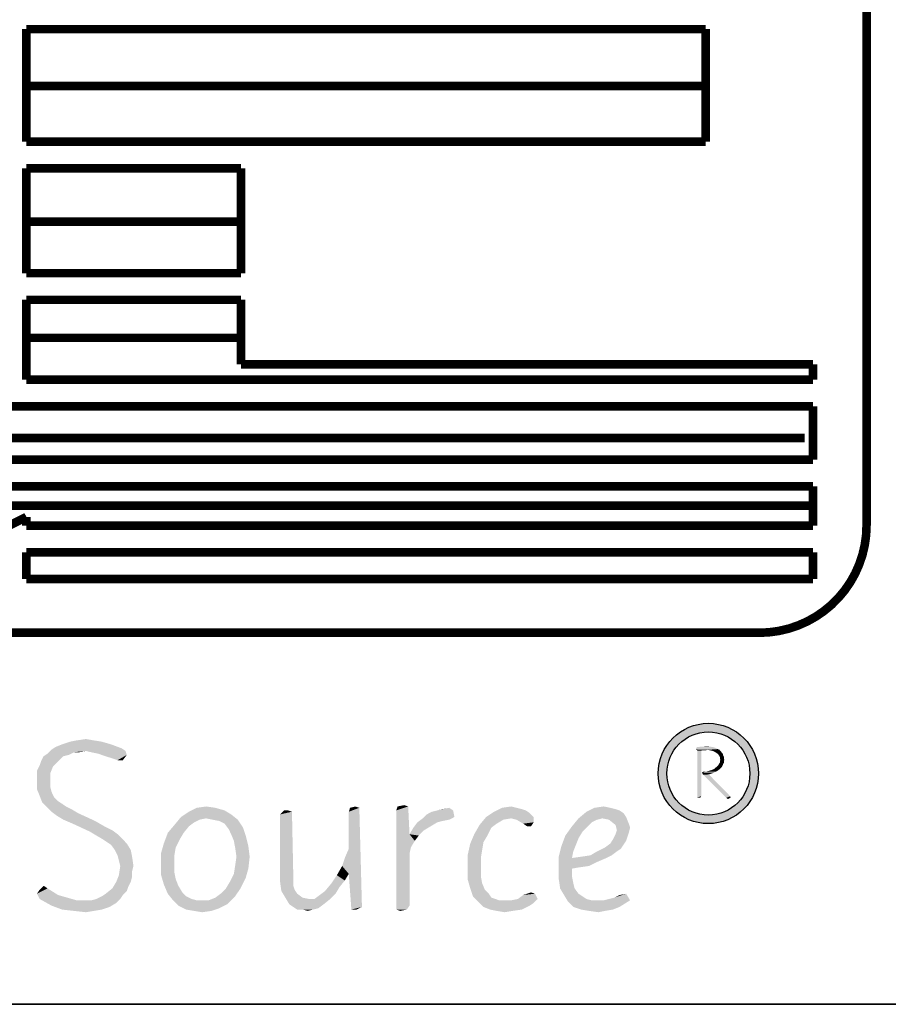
# Model space of a CAD drawing. Header units: inches. Extents: x -1 to 69, y -1 to 45.
# Tile 8 of 39: x 60.4 to 62.4, y 0 to 2.3. Entities that reach past the tile are written whole.
import ezdxf

# ---------------------------------------------------------------- set-up
doc = ezdxf.new("R2010")
doc.units = ezdxf.units.IN
doc.header["$LTSCALE"] = 3.74
doc.header["$MEASUREMENT"] = 0
doc.layers.get('0').update_dxf_attribs({"linetype": 'CONTINUOUS'})

msp = doc.modelspace()

# ---------------------------------------------------------------- hatches: boundary and pattern name
at = {"linetype": 'CONTINUOUS'}
h = msp.add_hatch(color=2, dxfattribs=at)
edge = h.paths.add_edge_path()
edge.add_arc((61.9766, 0.5373), 0.1167, 0, 360)
edge = h.paths.add_edge_path()
edge.add_arc((61.9766, 0.5373), 0.0967, 0, 360)

# ---------------------------------------------------------------- linework, layer by layer
at = {"color": 7, "linetype": 'CONTINUOUS'}
msp.add_line((0, 0), (68, 0), dxfattribs=at)
at = {"color": 2, "linetype": 'CONTINUOUS'}
msp.add_line((68, 0), (56.5, 0), dxfattribs=at)
at = {"color": 2, "linetype": 'CONTINUOUS', "const_width": 0.02}
for points in [[(62.3451, 3.3659), (62.3451, 1.1148)], [(60.3881, 2.2698), (61.9701, 2.2698)], [(60.3881, 2.0078), (60.3881, 2.2698)], [(61.9701, 2.2698), (61.9701, 2.0078)], [(60.3884, 2.1375), (61.9679, 2.1375)], [(61.9701, 2.0078), (60.3881, 2.0078)], [(60.3881, 1.9458), (60.8881, 1.9458)], [(60.3881, 1.7018), (60.3881, 1.9458)], [(60.8881, 1.9458), (60.8881, 1.7018)], [(60.3884, 1.8218), (60.8848, 1.8218)], [(60.3881, 1.7018), (60.8881, 1.7018)], [(60.3881, 1.6398), (60.8881, 1.6398)], [(60.3881, 1.4538), (60.3881, 1.6398)], [(60.8881, 1.6398), (60.8881, 1.4898)], [(60.3884, 1.5513), (60.8923, 1.5513)], [(60.8881, 1.4898), (62.2201, 1.4898)], [(62.2201, 1.4898), (62.2201, 1.4538)], [(62.2201, 1.4538), (60.3881, 1.4538)], [(58.8857, 1.3918), (62.2201, 1.3918)], [(62.2201, 1.3918), (62.2201, 1.2678)], [(58.9744, 1.3183), (62.2011, 1.3183)], [(59.0182, 1.2678), (62.2201, 1.2678)], [(59.1017, 1.2058), (62.2201, 1.2058)], [(62.2201, 1.2058), (62.2201, 1.1138)], [(59.215, 1.1604), (62.2236, 1.1604)], [(60.3881, 1.1138), (60.3881, 1.1346)], [(62.2201, 1.1138), (60.3881, 1.1138)], [(60.3881, 1.0518), (62.2201, 1.0518)], [(60.3881, 0.9898), (60.3881, 1.0518)], [(62.2201, 1.0518), (62.2201, 0.9898)], [(62.2201, 0.9898), (60.3881, 0.9898)], [(62.0951, 0.8648), (56.8451, 0.8648)]]:
    msp.add_lwpolyline(points, dxfattribs=at)
for points in [[(60.3469, 1.1138, 0.009234), (60.3881, 1.1346)], [(62.0951, 0.8648, 0.414214), (62.3451, 1.1148)]]:
    msp.add_lwpolyline(points, format="xyb", dxfattribs=at)
at = {"color": 2, "linetype": 'CONTINUOUS'}
for radius in [0.1167, 0.0967]:
    msp.add_circle((61.9766, 0.5373), radius, dxfattribs=at)
for points in [[(60.6097, 0.5959), (60.4467, 0.5928), (60.4559, 0.599)], [(60.5267, 0.5897), (60.4467, 0.5928), (60.6097, 0.5959)], [(60.5851, 0.6051), (60.4559, 0.599), (60.4713, 0.6051)], [(60.4559, 0.599), (60.5851, 0.6051), (60.6097, 0.5959)], [(60.5636, 0.6113), (60.4713, 0.6051), (60.4897, 0.6113)], [(60.4713, 0.6051), (60.5636, 0.6113), (60.5851, 0.6051)], [(60.5451, 0.6143), (60.4897, 0.6113), (60.5051, 0.6143)], [(60.4897, 0.6113), (60.5451, 0.6143), (60.5636, 0.6113)], [(60.5051, 0.6143), (60.5267, 0.6174), (60.5451, 0.6143)], [(60.5267, 0.5897), (60.6097, 0.5959), (60.619, 0.5897)], [(61.9869, 0.5988), (61.9933, 0.5969), (61.9481, 0.596)], [(61.9869, 0.5988), (61.9481, 0.596), (61.95, 0.5988)], [(61.9481, 0.596), (61.9933, 0.5969), (61.9989, 0.5941)], [(61.9989, 0.5941), (61.9481, 0.5932), (61.9481, 0.596)], [(61.9804, 0.5997), (61.95, 0.5988), (61.962, 0.5997)], [(61.95, 0.5988), (61.9804, 0.5997), (61.9869, 0.5988)], [(61.962, 0.5997), (61.974, 0.6006), (61.9804, 0.5997)], [(60.4743, 0.5774), (60.422, 0.5651), (60.4282, 0.5774)], [(60.422, 0.5651), (60.4743, 0.5774), (60.462, 0.5651)], [(60.4867, 0.5805), (60.4282, 0.5774), (60.4374, 0.5836)], [(60.4282, 0.5774), (60.4867, 0.5805), (60.4743, 0.5774)], [(60.5267, 0.5897), (60.4374, 0.5836), (60.4467, 0.5928)], [(60.5267, 0.5897), (60.499, 0.5867), (60.4374, 0.5836)], [(60.4374, 0.5836), (60.499, 0.5867), (60.4867, 0.5805)], [(60.499, 0.5867), (60.5267, 0.5897), (60.5113, 0.5867)], [(60.619, 0.5897), (60.539, 0.5867), (60.5267, 0.5897)], [(60.5543, 0.5836), (60.539, 0.5867), (60.619, 0.5897)], [(60.5543, 0.5836), (60.619, 0.5897), (60.622, 0.5805)], [(60.622, 0.5805), (60.5728, 0.5774), (60.5543, 0.5836)], [(60.5913, 0.5713), (60.5728, 0.5774), (60.622, 0.5805)], [(60.6005, 0.5682), (60.5913, 0.5713), (60.622, 0.5805)], [(60.6005, 0.5682), (60.622, 0.5805), (60.6128, 0.5682)], [(61.9749, 0.5923), (61.9481, 0.5932), (61.9989, 0.5941)], [(61.9749, 0.5923), (61.9509, 0.5905), (61.9481, 0.5932)], [(61.9749, 0.5923), (61.9638, 0.5914), (61.9509, 0.5905)], [(61.9509, 0.5905), (61.9638, 0.5914), (61.9601, 0.5905)], [(61.9601, 0.5905), (61.9601, 0.4843), (61.9509, 0.4815)], [(61.9601, 0.5905), (61.9509, 0.4815), (61.9509, 0.5905)], [(61.9684, 0.5914), (61.9638, 0.5914), (61.9749, 0.5923)], [(61.9684, 0.5914), (61.9749, 0.5923), (61.9712, 0.5914)], [(61.9749, 0.5923), (61.9989, 0.5941), (62.0026, 0.5923)], [(62.0026, 0.5923), (61.9795, 0.5914), (61.9749, 0.5923)], [(61.9832, 0.5905), (61.9795, 0.5914), (62.0026, 0.5923)], [(61.9878, 0.5895), (61.9832, 0.5905), (62.0026, 0.5923)], [(61.9878, 0.5895), (62.0026, 0.5923), (62.0053, 0.5895)], [(62.0053, 0.5895), (61.9915, 0.5877), (61.9878, 0.5895)], [(61.9915, 0.5877), (62.0053, 0.5895), (62.0072, 0.5868)], [(62.0072, 0.5868), (61.9943, 0.5858), (61.9915, 0.5877)], [(61.997, 0.584), (61.9943, 0.5858), (62.0072, 0.5868)], [(61.997, 0.584), (62.0072, 0.5868), (62.01, 0.584)], [(62.01, 0.584), (62.0007, 0.5803), (61.997, 0.584)], [(62.0007, 0.5803), (62.01, 0.584), (62.0109, 0.5803)], [(62.0109, 0.5803), (62.0026, 0.5775), (62.0007, 0.5803)], [(62.0026, 0.5775), (62.0109, 0.5803), (62.0127, 0.5766)], [(62.0127, 0.5766), (62.0035, 0.5748), (62.0026, 0.5775)], [(62.0035, 0.5748), (62.0127, 0.5766), (62.0127, 0.5729)], [(62.0127, 0.5729), (62.0035, 0.572), (62.0035, 0.5748)], [(60.4497, 0.5528), (60.4128, 0.5436), (60.419, 0.5559)], [(60.4128, 0.5436), (60.4497, 0.5528), (60.4436, 0.5374)], [(60.462, 0.5651), (60.419, 0.5559), (60.422, 0.5651)], [(60.419, 0.5559), (60.462, 0.5651), (60.4497, 0.5528)], [(62.0053, 0.5498), (61.9906, 0.548), (61.9933, 0.5508)], [(62.0081, 0.5526), (61.9933, 0.5508), (61.9961, 0.5526)], [(61.9933, 0.5508), (62.0081, 0.5526), (62.0053, 0.5498)], [(61.9961, 0.5526), (61.9989, 0.5554), (62.01, 0.5563)], [(61.9961, 0.5526), (62.01, 0.5563), (62.0081, 0.5526)], [(62.0109, 0.5591), (61.9989, 0.5554), (62.0017, 0.56)], [(62.0109, 0.5591), (62.01, 0.5563), (61.9989, 0.5554)], [(62.0127, 0.5618), (62.0017, 0.56), (62.0035, 0.5628)], [(62.0017, 0.56), (62.0127, 0.5618), (62.0109, 0.5591)], [(62.0044, 0.5692), (62.0035, 0.572), (62.0127, 0.5729)], [(62.0137, 0.5692), (62.0035, 0.5655), (62.0044, 0.5692)], [(62.0035, 0.5655), (62.0137, 0.5692), (62.0127, 0.5655)], [(62.0127, 0.5655), (62.0035, 0.5628), (62.0035, 0.5655)], [(62.0035, 0.5628), (62.0127, 0.5655), (62.0127, 0.5618)], [(62.0044, 0.5692), (62.0127, 0.5729), (62.0137, 0.5692)], [(60.4436, 0.5374), (60.4128, 0.5343), (60.4128, 0.5436)], [(60.4128, 0.519), (60.4128, 0.5343), (60.4436, 0.5374)], [(60.4128, 0.519), (60.4436, 0.5374), (60.4436, 0.519)], [(61.9712, 0.5415), (61.9943, 0.5415), (61.962, 0.5397)], [(61.9712, 0.5415), (61.962, 0.5397), (61.9647, 0.5415)], [(61.962, 0.5397), (61.9943, 0.5415), (61.9887, 0.5388)], [(61.9887, 0.5388), (61.9629, 0.5369), (61.962, 0.5397)], [(61.9629, 0.5369), (61.9887, 0.5388), (61.9832, 0.5369)], [(61.9832, 0.5369), (61.9647, 0.5341), (61.9629, 0.5369)], [(61.9832, 0.5369), (61.9777, 0.5351), (61.9647, 0.5341)], [(61.9647, 0.5341), (61.9777, 0.5351), (62.0275, 0.4843)], [(62.0275, 0.4843), (62.0183, 0.4806), (61.9647, 0.5341)], [(61.9712, 0.5415), (61.9777, 0.5434), (61.9989, 0.5443)], [(61.9712, 0.5415), (61.9989, 0.5443), (61.9943, 0.5415)], [(61.9989, 0.5443), (61.9777, 0.5434), (61.9841, 0.5452)], [(62.0026, 0.5471), (61.9841, 0.5452), (61.9906, 0.548)], [(61.9841, 0.5452), (62.0026, 0.5471), (61.9989, 0.5443)], [(61.9906, 0.548), (62.0053, 0.5498), (62.0026, 0.5471)], [(60.4436, 0.519), (60.4436, 0.5067), (60.4128, 0.5005)], [(60.4436, 0.519), (60.4128, 0.5005), (60.4128, 0.519)], [(60.4128, 0.5005), (60.4436, 0.5067), (60.4467, 0.4943)], [(60.4467, 0.4943), (60.419, 0.4851), (60.4128, 0.5005)], [(60.419, 0.4851), (60.4467, 0.4943), (60.4528, 0.482)], [(60.4528, 0.482), (60.4251, 0.4697), (60.419, 0.4851)], [(60.4528, 0.482), (60.462, 0.4728), (60.4251, 0.4697)], [(61.9509, 0.4815), (61.9601, 0.4843), (61.9583, 0.4815)], [(61.9583, 0.4815), (61.9537, 0.4806), (61.9509, 0.4815)], [(62.0275, 0.4843), (62.0284, 0.4815), (62.0183, 0.4806)], [(62.0183, 0.4806), (62.0284, 0.4815), (62.0257, 0.4797)], [(60.4251, 0.4697), (60.462, 0.4728), (60.4713, 0.4667)], [(60.4713, 0.4667), (60.4374, 0.4574), (60.4251, 0.4697)], [(60.4713, 0.4667), (60.4805, 0.4605), (60.4374, 0.4574)], [(60.4374, 0.4574), (60.4805, 0.4605), (60.4928, 0.4543)], [(60.7851, 0.4574), (60.8067, 0.4605), (60.8282, 0.4574)], [(61.142, 0.4574), (61.1543, 0.4605), (61.1636, 0.4574)], [(61.2774, 0.4605), (61.2497, 0.4513), (61.2528, 0.4605)], [(61.2497, 0.4513), (61.2774, 0.4605), (61.2805, 0.3959)], [(61.2528, 0.4605), (61.2682, 0.4636), (61.2774, 0.4605)], [(61.4959, 0.4574), (61.5174, 0.4605), (61.5297, 0.4574)], [(61.7113, 0.4574), (61.7328, 0.4605), (61.7482, 0.4574)], [(62.0257, 0.4797), (62.022, 0.4778), (62.0183, 0.4806)], [(60.4928, 0.4543), (60.4467, 0.4482), (60.4374, 0.4574)], [(60.4467, 0.4482), (60.4928, 0.4543), (60.5082, 0.4451)], [(60.5082, 0.4451), (60.459, 0.439), (60.4467, 0.4482)], [(60.4743, 0.4297), (60.459, 0.439), (60.5082, 0.4451)], [(60.4743, 0.4297), (60.5082, 0.4451), (60.5482, 0.4267)], [(60.7913, 0.4297), (60.7328, 0.4174), (60.7482, 0.4359)], [(60.8651, 0.442), (60.7482, 0.4359), (60.7667, 0.4482)], [(60.8067, 0.4328), (60.7482, 0.4359), (60.8651, 0.442)], [(60.7482, 0.4359), (60.8067, 0.4328), (60.7913, 0.4297)], [(60.8282, 0.4574), (60.8497, 0.4513), (60.7667, 0.4482)], [(60.8282, 0.4574), (60.7667, 0.4482), (60.7851, 0.4574)], [(60.7667, 0.4482), (60.8497, 0.4513), (60.8651, 0.442)], [(60.822, 0.4297), (60.8067, 0.4328), (60.8651, 0.442)], [(60.822, 0.4297), (60.8651, 0.442), (60.8805, 0.4297)], [(60.9974, 0.4513), (61.0067, 0.4482), (60.979, 0.442)], [(60.9974, 0.4513), (60.979, 0.442), (60.9882, 0.4513)], [(60.979, 0.3067), (60.979, 0.442), (61.0067, 0.4482)], [(60.979, 0.3067), (61.0067, 0.4482), (61.0097, 0.3036)], [(61.1636, 0.4574), (61.139, 0.4482), (61.142, 0.4574)], [(61.139, 0.362), (61.139, 0.4482), (61.1636, 0.4574)], [(61.139, 0.3036), (61.139, 0.362), (61.1636, 0.4574)], [(61.139, 0.3036), (61.1636, 0.4574), (61.1697, 0.2267)], [(61.2805, 0.3959), (61.2497, 0.2205), (61.2497, 0.4513)], [(61.3851, 0.4359), (61.3113, 0.4328), (61.3205, 0.442)], [(61.3113, 0.4328), (61.3851, 0.4359), (61.3728, 0.4297)], [(61.3205, 0.442), (61.3328, 0.4482), (61.382, 0.4513)], [(61.3205, 0.442), (61.382, 0.4513), (61.3851, 0.4359)], [(61.382, 0.4513), (61.3328, 0.4482), (61.3451, 0.4513)], [(61.3451, 0.4513), (61.3574, 0.4543), (61.3728, 0.4574)], [(61.3451, 0.4513), (61.3728, 0.4574), (61.382, 0.4513)], [(61.499, 0.4297), (61.4436, 0.4174), (61.459, 0.4359)], [(61.5605, 0.4451), (61.459, 0.4359), (61.4774, 0.4482)], [(61.459, 0.4359), (61.5605, 0.4451), (61.5697, 0.4359)], [(61.459, 0.4359), (61.5697, 0.4359), (61.5174, 0.4328)], [(61.459, 0.4359), (61.5174, 0.4328), (61.499, 0.4297)], [(61.5297, 0.4574), (61.542, 0.4543), (61.4774, 0.4482)], [(61.5297, 0.4574), (61.4774, 0.4482), (61.4959, 0.4574)], [(61.542, 0.4543), (61.5513, 0.4513), (61.4774, 0.4482)], [(61.4774, 0.4482), (61.5513, 0.4513), (61.5605, 0.4451)], [(61.5297, 0.4297), (61.5174, 0.4328), (61.5697, 0.4359)], [(61.5297, 0.4297), (61.5697, 0.4359), (61.5697, 0.4236)], [(61.779, 0.4451), (61.6743, 0.4328), (61.6928, 0.4482)], [(61.779, 0.4451), (61.7851, 0.4359), (61.6743, 0.4328)], [(61.7297, 0.4328), (61.6743, 0.4328), (61.7851, 0.4359)], [(61.7482, 0.4574), (61.7605, 0.4543), (61.6928, 0.4482)], [(61.7482, 0.4574), (61.6928, 0.4482), (61.7113, 0.4574)], [(61.7605, 0.4543), (61.7697, 0.4513), (61.6928, 0.4482)], [(61.6928, 0.4482), (61.7697, 0.4513), (61.779, 0.4451)], [(61.7451, 0.4297), (61.7297, 0.4328), (61.7851, 0.4359)], [(61.7451, 0.4297), (61.7851, 0.4359), (61.7913, 0.4205)], [(60.5482, 0.4267), (60.4959, 0.4205), (60.4743, 0.4297)], [(60.4959, 0.4205), (60.5482, 0.4267), (60.5697, 0.4143)], [(60.5697, 0.4143), (60.5359, 0.402), (60.4959, 0.4205)], [(60.5697, 0.4143), (60.5882, 0.4051), (60.5359, 0.402)], [(60.7667, 0.4143), (60.7174, 0.399), (60.7328, 0.4174)], [(60.7174, 0.399), (60.7667, 0.4143), (60.7543, 0.399)], [(60.7913, 0.4297), (60.779, 0.4236), (60.7328, 0.4174)], [(60.7328, 0.4174), (60.779, 0.4236), (60.7667, 0.4143)], [(60.8805, 0.4297), (60.8374, 0.4267), (60.822, 0.4297)], [(60.8497, 0.4205), (60.8374, 0.4267), (60.8805, 0.4297)], [(60.8497, 0.4205), (60.8805, 0.4297), (60.8928, 0.4113)], [(60.8928, 0.4113), (60.859, 0.4082), (60.8497, 0.4205)], [(61.3451, 0.4236), (61.3297, 0.4143), (61.2897, 0.4113)], [(61.3451, 0.4236), (61.2897, 0.4113), (61.299, 0.4236)], [(61.2897, 0.4113), (61.3297, 0.4143), (61.3143, 0.4051)], [(61.3728, 0.4297), (61.299, 0.4236), (61.3113, 0.4328)], [(61.3728, 0.4297), (61.3574, 0.4267), (61.299, 0.4236)], [(61.299, 0.4236), (61.3574, 0.4267), (61.3451, 0.4236)], [(61.4713, 0.4113), (61.4313, 0.3959), (61.4436, 0.4174)], [(61.499, 0.4297), (61.4836, 0.4205), (61.4436, 0.4174)], [(61.4436, 0.4174), (61.4836, 0.4205), (61.4713, 0.4113)], [(61.5697, 0.4236), (61.5451, 0.4205), (61.5297, 0.4297)], [(61.5543, 0.4143), (61.5451, 0.4205), (61.5697, 0.4236)], [(61.5543, 0.4143), (61.5697, 0.4236), (61.5636, 0.4143)], [(61.6959, 0.4143), (61.6836, 0.402), (61.6436, 0.3928)], [(61.6959, 0.4143), (61.6436, 0.3928), (61.659, 0.4143)], [(61.7174, 0.4297), (61.659, 0.4143), (61.6743, 0.4328)], [(61.7174, 0.4297), (61.7051, 0.4236), (61.659, 0.4143)], [(61.659, 0.4143), (61.7051, 0.4236), (61.6959, 0.4143)], [(61.6743, 0.4328), (61.7297, 0.4328), (61.7174, 0.4297)], [(61.7913, 0.4205), (61.7605, 0.4174), (61.7451, 0.4297)], [(61.7605, 0.4174), (61.7913, 0.4205), (61.7943, 0.4113)], [(61.7943, 0.4113), (61.7636, 0.4051), (61.7605, 0.4174)], [(60.5359, 0.402), (60.5882, 0.4051), (60.6005, 0.3959)], [(60.6005, 0.3959), (60.5513, 0.3928), (60.5359, 0.402)], [(60.5513, 0.3928), (60.6005, 0.3959), (60.6097, 0.3867)], [(60.6097, 0.3867), (60.5667, 0.3836), (60.5513, 0.3928)], [(60.7543, 0.399), (60.7451, 0.3836), (60.7082, 0.3743)], [(60.7543, 0.399), (60.7082, 0.3743), (60.7174, 0.399)], [(60.8651, 0.3959), (60.859, 0.4082), (60.8928, 0.4113)], [(60.8651, 0.3959), (60.8928, 0.4113), (60.899, 0.3928)], [(60.899, 0.3928), (60.8713, 0.3805), (60.8651, 0.3959)], [(60.8713, 0.3805), (60.899, 0.3928), (60.9051, 0.3682)], [(61.2805, 0.3959), (61.2836, 0.3651), (61.2497, 0.2205)], [(61.3143, 0.4051), (61.2805, 0.3959), (61.2897, 0.4113)], [(61.2805, 0.3959), (61.3143, 0.4051), (61.302, 0.3928)], [(61.2805, 0.3959), (61.302, 0.3928), (61.2928, 0.3805)], [(61.2805, 0.3959), (61.2928, 0.3805), (61.2836, 0.3651)], [(61.462, 0.3928), (61.422, 0.3743), (61.4313, 0.3959)], [(61.462, 0.3928), (61.4528, 0.3774), (61.422, 0.3743)], [(61.4313, 0.3959), (61.4713, 0.4113), (61.462, 0.3928)], [(61.6743, 0.3867), (61.6343, 0.3682), (61.6436, 0.3928)], [(61.6436, 0.3928), (61.6836, 0.402), (61.6743, 0.3867)], [(61.7882, 0.3897), (61.7543, 0.3836), (61.7605, 0.3959)], [(61.7543, 0.3836), (61.7882, 0.3897), (61.7851, 0.3805)], [(61.7913, 0.399), (61.7605, 0.3959), (61.7636, 0.4051)], [(61.7605, 0.3959), (61.7913, 0.399), (61.7882, 0.3897)], [(61.7636, 0.4051), (61.7943, 0.4113), (61.7913, 0.399)], [(60.5759, 0.3774), (60.5667, 0.3836), (60.6097, 0.3867)], [(60.5759, 0.3774), (60.6097, 0.3867), (60.622, 0.3743)], [(60.622, 0.3743), (60.5851, 0.3713), (60.5759, 0.3774)], [(60.5943, 0.359), (60.5851, 0.3713), (60.622, 0.3743)], [(60.5943, 0.359), (60.622, 0.3743), (60.6313, 0.359)], [(60.7359, 0.3651), (60.702, 0.3528), (60.7082, 0.3743)], [(60.7082, 0.3743), (60.7451, 0.3836), (60.7359, 0.3651)], [(60.9051, 0.3682), (60.8743, 0.3651), (60.8713, 0.3805)], [(60.8774, 0.3436), (60.8743, 0.3651), (60.9051, 0.3682)], [(60.8774, 0.3436), (60.9051, 0.3682), (60.9082, 0.3436)], [(61.4497, 0.359), (61.4159, 0.3467), (61.422, 0.3743)], [(61.422, 0.3743), (61.4528, 0.3774), (61.4497, 0.359)], [(61.662, 0.3559), (61.6282, 0.3436), (61.6343, 0.3682)], [(61.6743, 0.3867), (61.6682, 0.3713), (61.6343, 0.3682)], [(61.6343, 0.3682), (61.6682, 0.3713), (61.662, 0.3559)], [(61.779, 0.3713), (61.7359, 0.3651), (61.7482, 0.3743)], [(61.7359, 0.3651), (61.779, 0.3713), (61.7728, 0.362)], [(61.7851, 0.3805), (61.7482, 0.3743), (61.7543, 0.3836)], [(61.7482, 0.3743), (61.7851, 0.3805), (61.779, 0.3713)], [(60.6313, 0.359), (60.6005, 0.3467), (60.5943, 0.359)], [(60.6005, 0.3467), (60.6313, 0.359), (60.6343, 0.3436)], [(60.6343, 0.3436), (60.6036, 0.3343), (60.6005, 0.3467)], [(60.702, 0.3528), (60.7359, 0.3651), (60.7328, 0.3467)], [(60.7328, 0.3467), (60.702, 0.3282), (60.702, 0.3528)], [(60.702, 0.3282), (60.7328, 0.3467), (60.7328, 0.3282)], [(61.1236, 0.322), (61.1297, 0.3405), (61.139, 0.362)], [(61.139, 0.3036), (61.1236, 0.322), (61.139, 0.362)], [(61.2836, 0.3651), (61.2805, 0.3497), (61.2497, 0.2205)], [(61.2805, 0.3497), (61.2805, 0.2297), (61.2497, 0.2205)], [(61.4159, 0.3467), (61.4497, 0.359), (61.4467, 0.3405)], [(61.4467, 0.3405), (61.4159, 0.3159), (61.4159, 0.3467)], [(61.6282, 0.3436), (61.662, 0.3559), (61.659, 0.3405)], [(61.659, 0.3405), (61.6805, 0.3436), (61.7513, 0.3467)], [(61.659, 0.3405), (61.7513, 0.3467), (61.739, 0.3405)], [(61.7513, 0.3467), (61.6805, 0.3436), (61.702, 0.3467)], [(61.7636, 0.3559), (61.702, 0.3467), (61.7174, 0.3559)], [(61.702, 0.3467), (61.7636, 0.3559), (61.7513, 0.3467)], [(61.7728, 0.362), (61.7174, 0.3559), (61.7359, 0.3651)], [(61.7174, 0.3559), (61.7728, 0.362), (61.7636, 0.3559)], [(60.6067, 0.322), (60.6036, 0.3343), (60.6343, 0.3436)], [(60.6374, 0.322), (60.6343, 0.3097), (60.6036, 0.3005)], [(60.6374, 0.322), (60.6036, 0.3005), (60.6067, 0.322)], [(60.6067, 0.322), (60.6343, 0.3436), (60.6374, 0.322)], [(60.7328, 0.3282), (60.7328, 0.3067), (60.702, 0.3005)], [(60.7328, 0.3282), (60.702, 0.3005), (60.702, 0.3282)], [(60.9051, 0.3159), (60.8713, 0.3036), (60.8743, 0.322)], [(60.9082, 0.3436), (60.8743, 0.322), (60.8774, 0.3436)], [(60.8743, 0.322), (60.9082, 0.3436), (60.9051, 0.3159)], [(61.139, 0.3036), (61.1113, 0.3005), (61.1236, 0.322)], [(61.4159, 0.3159), (61.4467, 0.3405), (61.4467, 0.3159)], [(61.659, 0.3405), (61.6282, 0.3159), (61.6282, 0.3436)], [(61.739, 0.3405), (61.7174, 0.3313), (61.6282, 0.3159)], [(61.659, 0.3405), (61.739, 0.3405), (61.6282, 0.3159)], [(61.7174, 0.3313), (61.699, 0.322), (61.6282, 0.3159)], [(61.699, 0.322), (61.6774, 0.319), (61.6282, 0.3159)], [(60.6343, 0.2974), (60.5974, 0.2851), (60.6036, 0.3005)], [(60.6036, 0.3005), (60.6343, 0.3097), (60.6343, 0.2974)], [(60.702, 0.3005), (60.7328, 0.3067), (60.7359, 0.2913)], [(60.7359, 0.2913), (60.7082, 0.279), (60.702, 0.3005)], [(60.899, 0.2943), (60.862, 0.2851), (60.8713, 0.3036)], [(60.8713, 0.3036), (60.9051, 0.3159), (60.899, 0.2943)], [(61.0097, 0.3036), (60.979, 0.2851), (60.979, 0.3067)], [(61.0097, 0.3036), (61.0097, 0.2882), (60.979, 0.2851)], [(61.1297, 0.2882), (61.099, 0.282), (61.1113, 0.3005)], [(61.1113, 0.3005), (61.139, 0.3036), (61.1297, 0.2882)], [(61.1697, 0.2267), (61.1451, 0.2205), (61.139, 0.3036)], [(61.4467, 0.3159), (61.4467, 0.2974), (61.4159, 0.2913)], [(61.4467, 0.3159), (61.4159, 0.2913), (61.4159, 0.3159)], [(61.6282, 0.3159), (61.6774, 0.319), (61.659, 0.3159)], [(61.659, 0.3159), (61.659, 0.2974), (61.6282, 0.2913)], [(61.659, 0.3159), (61.6282, 0.2913), (61.6282, 0.3159)], [(60.4374, 0.2697), (60.419, 0.2667), (60.4282, 0.2759)], [(60.6313, 0.2851), (60.6251, 0.2728), (60.5882, 0.2697)], [(60.6313, 0.2851), (60.5882, 0.2697), (60.5974, 0.2851)], [(60.5974, 0.2851), (60.6343, 0.2974), (60.6313, 0.2851)], [(60.7082, 0.279), (60.7359, 0.2913), (60.742, 0.2759)], [(60.742, 0.2759), (60.7174, 0.2574), (60.7082, 0.279)], [(60.742, 0.2759), (60.7513, 0.2605), (60.7174, 0.2574)], [(60.8528, 0.2697), (60.862, 0.2851), (60.899, 0.2943)], [(60.8528, 0.2697), (60.899, 0.2943), (60.8867, 0.2697)], [(60.979, 0.2851), (61.0097, 0.2882), (61.0097, 0.2759)], [(61.0097, 0.2759), (60.982, 0.2636), (60.979, 0.2851)], [(61.0097, 0.2759), (61.0128, 0.2667), (60.982, 0.2636)], [(61.1174, 0.2728), (61.0836, 0.2636), (61.099, 0.282)], [(61.099, 0.282), (61.1297, 0.2882), (61.1174, 0.2728)], [(61.4159, 0.2913), (61.4467, 0.2974), (61.4497, 0.282)], [(61.4497, 0.282), (61.422, 0.2697), (61.4159, 0.2913)], [(61.422, 0.2697), (61.4497, 0.282), (61.4559, 0.2667)], [(61.6282, 0.2913), (61.659, 0.2974), (61.662, 0.282)], [(61.662, 0.282), (61.6313, 0.2697), (61.6282, 0.2913)], [(61.6313, 0.2697), (61.662, 0.282), (61.6651, 0.2697)], [(60.4128, 0.2574), (60.419, 0.2667), (60.4374, 0.2697)], [(60.4128, 0.2574), (60.4374, 0.2697), (60.462, 0.2543)], [(60.462, 0.2543), (60.419, 0.2451), (60.4128, 0.2574)], [(60.462, 0.2543), (60.4836, 0.2482), (60.419, 0.2451)], [(60.5513, 0.2451), (60.5636, 0.2513), (60.6128, 0.2543)], [(60.5513, 0.2451), (60.6128, 0.2543), (60.6067, 0.2451)], [(60.6128, 0.2543), (60.5636, 0.2513), (60.5728, 0.2574)], [(60.622, 0.2636), (60.5728, 0.2574), (60.5882, 0.2697)], [(60.5728, 0.2574), (60.622, 0.2636), (60.6128, 0.2543)], [(60.5882, 0.2697), (60.6251, 0.2728), (60.622, 0.2636)], [(60.7174, 0.2574), (60.7513, 0.2605), (60.7605, 0.2513)], [(60.7605, 0.2513), (60.7297, 0.242), (60.7174, 0.2574)], [(60.8743, 0.2513), (60.8282, 0.2482), (60.8405, 0.2574)], [(60.8867, 0.2697), (60.8405, 0.2574), (60.8528, 0.2697)], [(60.8405, 0.2574), (60.8867, 0.2697), (60.8743, 0.2513)], [(60.982, 0.2636), (61.0128, 0.2667), (61.019, 0.2574)], [(61.019, 0.2574), (60.9913, 0.2482), (60.982, 0.2636)], [(60.9913, 0.2482), (61.019, 0.2574), (61.0313, 0.2482)], [(61.059, 0.2451), (61.0713, 0.2543), (61.1082, 0.2574)], [(61.059, 0.2451), (61.1082, 0.2574), (61.0959, 0.2451)], [(61.1082, 0.2574), (61.0713, 0.2543), (61.0836, 0.2636)], [(61.0836, 0.2636), (61.1174, 0.2728), (61.1082, 0.2574)], [(61.4559, 0.2667), (61.4282, 0.2513), (61.422, 0.2697)], [(61.4559, 0.2667), (61.4651, 0.2574), (61.4282, 0.2513)], [(61.4282, 0.2513), (61.4651, 0.2574), (61.4713, 0.2482)], [(61.5328, 0.2451), (61.5451, 0.2543), (61.5728, 0.2574)], [(61.5328, 0.2451), (61.5728, 0.2574), (61.579, 0.2451)], [(61.5728, 0.2574), (61.5451, 0.2543), (61.5543, 0.2574)], [(61.5543, 0.2574), (61.5636, 0.2605), (61.5728, 0.2574)], [(61.6651, 0.2697), (61.6405, 0.2543), (61.6313, 0.2697)], [(61.6651, 0.2697), (61.6743, 0.2574), (61.6405, 0.2543)], [(61.6405, 0.2543), (61.6743, 0.2574), (61.6836, 0.2513)], [(61.6836, 0.2513), (61.6497, 0.239), (61.6405, 0.2543)], [(61.7574, 0.2482), (61.7697, 0.2543), (61.7851, 0.2574)], [(61.7574, 0.2482), (61.7851, 0.2574), (61.7943, 0.242)], [(60.419, 0.2451), (60.4836, 0.2482), (60.5051, 0.242)], [(60.5051, 0.242), (60.4467, 0.2297), (60.419, 0.2451)], [(60.539, 0.242), (60.5974, 0.2359), (60.4467, 0.2297)], [(60.5267, 0.242), (60.539, 0.242), (60.4467, 0.2297)], [(60.5051, 0.242), (60.5267, 0.242), (60.4467, 0.2297)], [(60.4467, 0.2297), (60.5974, 0.2359), (60.582, 0.2267)], [(60.582, 0.2267), (60.4713, 0.2205), (60.4467, 0.2297)], [(60.6067, 0.2451), (60.539, 0.242), (60.5513, 0.2451)], [(60.539, 0.242), (60.6067, 0.2451), (60.5974, 0.2359)], [(60.7605, 0.2513), (60.7728, 0.2451), (60.7297, 0.242)], [(60.7297, 0.242), (60.7728, 0.2451), (60.7851, 0.242)], [(60.7851, 0.242), (60.742, 0.2297), (60.7297, 0.242)], [(60.8128, 0.242), (60.8559, 0.2328), (60.742, 0.2297)], [(60.8005, 0.242), (60.8128, 0.242), (60.742, 0.2297)], [(60.7851, 0.242), (60.8005, 0.242), (60.742, 0.2297)], [(60.742, 0.2297), (60.8559, 0.2328), (60.8374, 0.2236)], [(60.8374, 0.2236), (60.7605, 0.2205), (60.742, 0.2297)], [(60.8128, 0.242), (60.8282, 0.2482), (60.8743, 0.2513)], [(60.8128, 0.242), (60.8743, 0.2513), (60.8559, 0.2328)], [(61.0313, 0.2482), (61.0005, 0.2328), (60.9913, 0.2482)], [(61.0313, 0.2482), (61.0467, 0.2451), (61.0005, 0.2328)], [(61.059, 0.2451), (61.0959, 0.2451), (61.0005, 0.2328)], [(61.0467, 0.2451), (61.059, 0.2451), (61.0005, 0.2328)], [(61.0005, 0.2328), (61.0959, 0.2451), (61.0805, 0.2328)], [(61.0805, 0.2328), (61.0097, 0.2267), (61.0005, 0.2328)], [(61.0097, 0.2267), (61.0805, 0.2328), (61.0682, 0.2236)], [(61.2497, 0.2205), (61.2805, 0.2297), (61.2743, 0.2205)], [(61.4713, 0.2482), (61.4405, 0.239), (61.4282, 0.2513)], [(61.4713, 0.2482), (61.4805, 0.2451), (61.4405, 0.239)], [(61.4805, 0.2451), (61.4897, 0.242), (61.4405, 0.239)], [(61.502, 0.242), (61.5174, 0.242), (61.4405, 0.239)], [(61.4897, 0.242), (61.502, 0.242), (61.4405, 0.239)], [(61.5697, 0.2359), (61.4405, 0.239), (61.5174, 0.242)], [(61.5697, 0.2359), (61.4528, 0.2267), (61.4405, 0.239)], [(61.5697, 0.2359), (61.5605, 0.2297), (61.4528, 0.2267)], [(61.4682, 0.2205), (61.4528, 0.2267), (61.5605, 0.2297)], [(61.4682, 0.2205), (61.5605, 0.2297), (61.542, 0.2205)], [(61.579, 0.2451), (61.5174, 0.242), (61.5328, 0.2451)], [(61.5174, 0.242), (61.579, 0.2451), (61.5697, 0.2359)], [(61.6836, 0.2513), (61.6928, 0.2451), (61.6497, 0.239)], [(61.6928, 0.2451), (61.7051, 0.242), (61.6497, 0.239)], [(61.7328, 0.242), (61.7943, 0.242), (61.6497, 0.239)], [(61.7205, 0.242), (61.7328, 0.242), (61.6497, 0.239)], [(61.7051, 0.242), (61.7205, 0.242), (61.6497, 0.239)], [(61.662, 0.2267), (61.6497, 0.239), (61.7943, 0.242)], [(61.662, 0.2267), (61.7943, 0.242), (61.7697, 0.2267)], [(61.7943, 0.242), (61.7328, 0.242), (61.7451, 0.2451)], [(61.7943, 0.242), (61.7451, 0.2451), (61.7574, 0.2482)], [(60.4713, 0.2205), (60.582, 0.2267), (60.5636, 0.2205)], [(60.5636, 0.2205), (60.499, 0.2174), (60.4713, 0.2205)], [(60.499, 0.2174), (60.5636, 0.2205), (60.5451, 0.2174)], [(60.5451, 0.2174), (60.5267, 0.2143), (60.499, 0.2174)], [(60.779, 0.2174), (60.7605, 0.2205), (60.8374, 0.2236)], [(60.779, 0.2174), (60.8374, 0.2236), (60.819, 0.2174)], [(60.819, 0.2174), (60.7974, 0.2143), (60.779, 0.2174)], [(61.0682, 0.2236), (61.019, 0.2205), (61.0097, 0.2267)], [(61.0313, 0.2205), (61.019, 0.2205), (61.0682, 0.2236)], [(61.0313, 0.2205), (61.0682, 0.2236), (61.0559, 0.2205)], [(61.0559, 0.2205), (61.0436, 0.2174), (61.0313, 0.2205)], [(61.1451, 0.2205), (61.1697, 0.2267), (61.1574, 0.2205)], [(61.2743, 0.2205), (61.259, 0.2174), (61.2497, 0.2205)], [(61.542, 0.2205), (61.4836, 0.2174), (61.4682, 0.2205)], [(61.4836, 0.2174), (61.542, 0.2205), (61.5205, 0.2174)], [(61.5205, 0.2174), (61.502, 0.2143), (61.4836, 0.2174)], [(61.7697, 0.2267), (61.6805, 0.2205), (61.662, 0.2267)], [(61.6805, 0.2205), (61.7697, 0.2267), (61.7543, 0.2205)], [(61.7543, 0.2205), (61.699, 0.2174), (61.6805, 0.2205)], [(61.699, 0.2174), (61.7543, 0.2205), (61.7359, 0.2174)], [(61.7359, 0.2174), (61.7205, 0.2143), (61.699, 0.2174)]]:
    msp.add_solid(points, dxfattribs=at)

doc.saveas('drawing.dxf')
